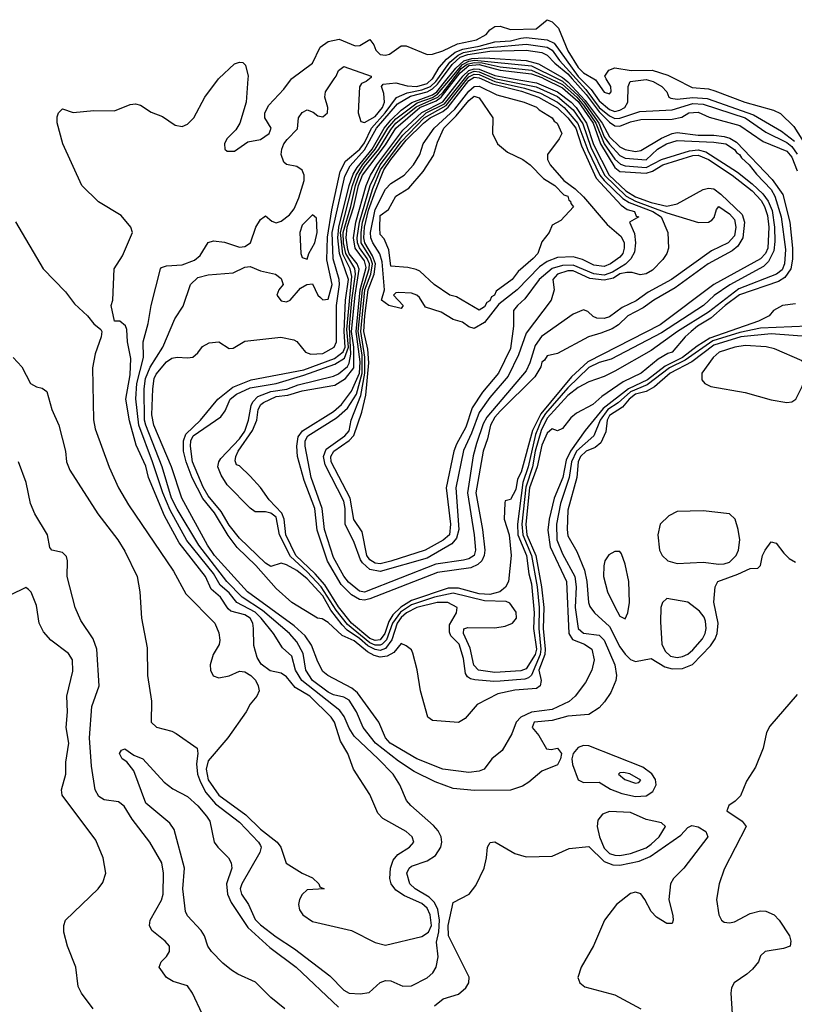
# Model space of a CAD drawing. Header units: inches. Extents: x 1384664 to 1536621, y 460766 to 646467.
# Tile 194 of 256: x 1441426 to 1444399, y 566447 to 570227. Entities that reach past the tile are written whole.
import ezdxf

# ---------------------------------------------------------------- set-up
doc = ezdxf.new("R2010")
doc.units = ezdxf.units.IN
doc.header["$MEASUREMENT"] = 0
doc.layers.add('B4546', color=7, linetype='Continuous')
doc.layers.add('B4547', color=7, linetype='Continuous')

msp = doc.modelspace()

# ---------------------------------------------------------------- linework, layer by layer
at = {"layer": 'B4546', "color": 5}
for points, elevation in [([(1441400.5, 568930), (1441434.6, 568894.6), (1441467.2, 568830), (1441490, 568817), (1441512.8, 568812.8), (1441530, 568799.1), (1441549.3, 568730), (1441576.3, 568670), (1441602, 568570), (1441605.3, 568530), (1441617.9, 568497.9), (1441725.3, 568330), (1441802.9, 568230), (1441830, 568186.2), (1441876.9, 568090), (1441887.7, 568030), (1441893.2, 567930), (1441915.7, 567815.7), (1441916, 567710), (1441931.5, 567611.5), (1441930.9, 567530), (1441950.6, 567510.6), (1442010, 567495.3), (1442026.7, 567486.7), (1442107.2, 567430), (1442110.1, 567410.1), (1442104.7, 567370), (1442108.9, 567331.1), (1442119.4, 567299.4), (1442140.5, 567260.5), (1442177, 567217), (1442270, 567146), (1442343, 567070), (1442350, 567056.8), (1442352.9, 567050), (1442348, 567030), (1442278.3, 566910), (1442271.9, 566890), (1442277.1, 566870), (1442303.6, 566830), (1442330, 566772.3), (1442350, 566751.7), (1442410, 566705.6), (1442480.5, 566660.5), (1442616.5, 566556.5), (1442670, 566501.1), (1442690, 566490.5), (1442732.8, 566487.2), (1442767, 566493), (1442809.6, 566530.4), (1442830, 566538), (1442850, 566537.1), (1442896.2, 566516.2), (1442930, 566517.7), (1442990, 566549.3), (1443011.4, 566568.6), (1443024.5, 566590), (1443032.2, 566630), (1443026, 566686), (1443034.7, 566725.3), (1443037.8, 566770), (1443030.8, 566810.8), (1443017.8, 566837.8), (1442998.2, 566858.2), (1442943.6, 566890), (1442923, 566910), (1442912, 566950), (1442920.6, 566970), (1442930, 566977.6), (1442990, 566997.3), (1443022, 567018), (1443042.3, 567050), (1443046, 567070), (1443043.6, 567090), (1443032.7, 567112.7), (1443014.2, 567134.2), (1442927.8, 567210), (1442911, 567230), (1442885.3, 567290), (1442859.1, 567330), (1442802.4, 567390), (1442710, 567476.2), (1442690, 567507.4), (1442671.5, 567551.5), (1442654.6, 567574.6), (1442508.9, 567690), (1442485.1, 567730), (1442470, 567784.1), (1442435, 567815), (1442399.9, 567870), (1442353.4, 567930), (1442330, 567952.8), (1442259.4, 567990), (1442230, 568027), (1442195.9, 568055.9), (1442170, 568100.8), (1442067.9, 568227.9), (1442003.6, 568343.6), (1441974.8, 568410), (1441935.9, 568530), (1441883.4, 568670), (1441872.1, 568772.1), (1441875.9, 568830), (1441900.9, 568930), (1441900.1, 568990), (1441919.5, 569060.5), (1441930, 569130.3), (1441966.2, 569270), (1441970, 569275.3), (1441990, 569281.5), (1442050, 569285.3), (1442096.5, 569303.5), (1442118.2, 569321.8), (1442148.8, 569371.2), (1442170, 569377.8), (1442212.3, 569372.3), (1442270, 569353.9), (1442290, 569356.6), (1442312, 569370), (1442331.9, 569430), (1442350, 569459.3), (1442363.9, 569470), (1442370, 569473.7), (1442393.8, 569453.8), (1442410, 569447.1), (1442430, 569453.1), (1442462, 569478), (1442479.5, 569500.5), (1442497.4, 569542.6), (1442517.5, 569610), (1442517.5, 569630), (1442509.9, 569649.9), (1442490, 569663.6), (1442450.6, 569670.6), (1442440.4, 569680.4), (1442429.8, 569710), (1442432.7, 569730), (1442440.2, 569750), (1442453, 569767), (1442492.6, 569807.4), (1442496.7, 569850), (1442510, 569870.8), (1442530, 569880.8), (1442552.2, 569872.2), (1442570, 569857.8), (1442590, 569853.5), (1442608, 569870), (1442608.1, 569890), (1442596.8, 569930), (1442599.8, 569950), (1442633.6, 570000)], 760), ([(1441410, 569450.4), (1441516.4, 569270), (1441601.8, 569181.8), (1441636.2, 569136.2), (1441686.4, 569090), (1441710, 569059.3), (1441737.7, 569037.7), (1441741.6, 569030), (1441738.6, 569010), (1441715.9, 568944.1), (1441705.8, 568890), (1441709.1, 568690.9), (1441716.2, 568656.2), (1441768.9, 568508.9), (1441805.6, 568430), (1441844, 568364), (1442015.9, 568110), (1442063.2, 568023.2), (1442174.7, 567910), (1442190, 567873.4), (1442194.4, 567845.6), (1442192, 567828), (1442168.5, 567790), (1442157.1, 567750), (1442158, 567730), (1442168.6, 567708.6), (1442190, 567700.7), (1442230, 567708.2), (1442270, 567726), (1442290, 567723.6), (1442313.8, 567710), (1442331.2, 567691.2), (1442341.5, 567670), (1442345.2, 567650), (1442336.5, 567630), (1442310, 567599.8), (1442295, 567570), (1442224.4, 567470), (1442150, 567381.5), (1442141.8, 567350), (1442150, 567309.3), (1442190, 567249.6), (1442294.5, 567174.5), (1442350, 567119.9), (1442414.2, 567070), (1442428.5, 567050), (1442449.3, 566989.3), (1442510, 566950.4), (1442550, 566932.4), (1442574, 566910), (1442578, 566898), (1442594.8, 566890), (1442530, 566886.6), (1442510, 566869.2), (1442499.7, 566850), (1442495.9, 566830), (1442499.6, 566810), (1442512.7, 566790), (1442550, 566764.8), (1442700.1, 566730), (1442790, 566684.3), (1442830, 566673.7), (1442970, 566707.3), (1442995.3, 566724.7), (1443006.6, 566750), (1443001.2, 566790), (1442990, 566816.4), (1442970, 566833.9), (1442903.3, 566863.3), (1442870, 566885.1), (1442851.8, 566910), (1442847, 566930), (1442849.9, 566970.1), (1442859.3, 567000.7), (1442877.2, 567022.8), (1442922, 567050), (1442939.3, 567070), (1442932, 567090), (1442909, 567110), (1442820.4, 567160.4), (1442801, 567181), (1442770, 567252.6), (1442707.4, 567350), (1442685.4, 567410), (1442656.8, 567456.8), (1442634.8, 567530), (1442621.3, 567550), (1442539.6, 567630), (1442483.6, 567663.6), (1442450, 567704), (1442430, 567717.9), (1442387.9, 567727.9), (1442352.8, 567752.8), (1442337.9, 567777.9), (1442324.2, 567824.2), (1442323.5, 567890), (1442320.8, 567910), (1442311.2, 567930), (1442290, 567941.7), (1442236.6, 567956.6), (1442225.6, 567965.6), (1442196.6, 568010), (1442160.9, 568040.9), (1442139.4, 568090), (1442038.5, 568218.5), (1441982.1, 568322.1), (1441920.9, 568470), (1441910, 568513.5), (1441873.5, 568593.5), (1441846.9, 568686.9), (1441833, 568770), (1441850, 568863.7), (1441853.2, 568926.8), (1441839.4, 568990), (1441837.6, 569037.6), (1441831.6, 569051.6), (1441810, 569069), (1441789.5, 569069.5), (1441777.2, 569130), (1441783.7, 569150), (1441788, 569270), (1441820.2, 569319.8), (1441859.2, 569410), (1441852.6, 569430), (1441815.3, 569475.3), (1441728.2, 569528.2), (1441665.1, 569590), (1441591, 569750), (1441569.6, 569830.4), (1441570, 569854), (1441575.3, 569870), (1441590, 569884.7), (1441630.8, 569870.8), (1441710, 569878.4), (1441790, 569877), (1441850, 569902), (1441870, 569904.4), (1441890, 569899.3), (1441930, 569872.2), (1441974.7, 569854.7), (1442022.2, 569822.2), (1442050, 569817), (1442070, 569825.3), (1442094.3, 569850), (1442136, 569930), (1442189.2, 570000)], 780), ([(1444449.6, 569050.4), (1444270, 569042.9), (1444190, 569026.5), (1444086.2, 568993.8), (1443980.4, 568919.6), (1443920, 568890), (1443834.4, 568825.6), (1443770, 568798.6), (1443723.7, 568756.3), (1443683.2, 568730), (1443654.2, 568690), (1443630, 568630), (1443563.3, 568570), (1443544.1, 568530), (1443535.5, 568470), (1443502.4, 568370), (1443487, 568290), (1443488, 568230), (1443510, 568176.7), (1443556.6, 568090), (1443561.6, 568050), (1443558.6, 567970), (1443569.6, 567889.6), (1443590, 567871.8), (1443650, 567864.4), (1443670, 567845.3), (1443710.5, 567750), (1443716.5, 567710), (1443714.4, 567690), (1443695.4, 567644.6), (1443671.2, 567608.8), (1443650, 567585.9), (1443610, 567559.5), (1443530, 567553.8), (1443470, 567536.2), (1443400.2, 567530), (1443392.9, 567510), (1443419.2, 567479.2), (1443448.3, 567428.3), (1443465.5, 567425.5), (1443490.7, 567430.7), (1443505, 567410), (1443501.7, 567390), (1443490, 567366.5), (1443430, 567342.4), (1443380.2, 567299.8), (1443355.5, 567284.5), (1443310, 567269.7), (1443172.3, 567267.7), (1443090, 567276.2), (1443020.6, 567300.6), (1442940.6, 567340.6), (1442880.2, 567380.2), (1442792.1, 567450), (1442744.8, 567510), (1442718.7, 567570), (1442690, 567614.9), (1442670, 567626.1), (1442630, 567635), (1442610, 567644.8), (1442549.8, 567690), (1442523.8, 567730), (1442513.9, 567793.9), (1442490, 567839.1), (1442461.1, 567870), (1442358.5, 567958.5), (1442279.3, 568010), (1442220.7, 568070), (1442113, 568210), (1442030, 568347.3), (1442008.3, 568390), (1441972.8, 568510), (1441909.6, 568670), (1441904.9, 568690), (1441903.3, 568810), (1441909, 568850), (1441927, 568893), (1441975.5, 568970), (1442021.6, 569078.4), (1442053.2, 569126.8), (1442082.1, 569210), (1442110, 569237), (1442150, 569247.8), (1442245, 569255), (1442290, 569277.5), (1442310, 569279.8), (1442350, 569263.2), (1442407.3, 569250), (1442430, 569234), (1442437, 569210), (1442420.2, 569190), (1442412.8, 569170), (1442430, 569147.7), (1442450, 569143.8), (1442464.2, 569150), (1442503.4, 569196.6), (1442528.4, 569210), (1442550, 569212.5), (1442570.6, 569170), (1442580.4, 569160.4), (1442590, 569152), (1442610, 569153.8), (1442624.8, 569210), (1442605.3, 569305.3), (1442607.9, 569392.1), (1442623.5, 569496.5), (1442656.1, 569643.9), (1442676, 569684), (1442731.3, 569730), (1442750, 569754.6), (1442776.1, 569810), (1442828.9, 569870), (1442872.1, 569927.9), (1442913.4, 569946.6), (1442970, 569957.3), (1443002.5, 569970), (1443023.2, 569990), (1443030.5, 570000)], 740), ([(1444404.1, 569135.9), (1444354, 569130), (1444318.8, 569110), (1444302.2, 569090), (1444261.9, 569070), (1444075.2, 569004.8), (1444026.3, 568973.7), (1443970.2, 568929.8), (1443903.5, 568896.5), (1443835.1, 568844.9), (1443762.3, 568810), (1443665.1, 568734.9), (1443596.5, 568650), (1443540.5, 568570), (1443523.7, 568536.3), (1443510.8, 568470), (1443477.8, 568390), (1443457.7, 568310), (1443453.3, 568266.7), (1443462.7, 568202.7), (1443525.4, 568070), (1443533.6, 567870), (1443548.1, 567848.1), (1443594, 567830), (1443622.4, 567810), (1443630.6, 567769.4), (1443622.2, 567730), (1443597.6, 567682.4), (1443557.8, 567630), (1443535, 567610), (1443470, 567578.3), (1443390, 567568.9), (1443350, 567550), (1443332.1, 567530), (1443314.5, 567485.5), (1443278.4, 567421.6), (1443238.4, 567390), (1443208.2, 567350), (1443190, 567342.6), (1443150, 567337.3), (1443049.7, 567350), (1442949.9, 567390), (1442847.7, 567450), (1442829.7, 567470), (1442804.1, 567530), (1442722.7, 567642.7), (1442701, 567661), (1442608.8, 567710), (1442590, 567725), (1442570, 567761.7), (1442546.3, 567826.3), (1442521.3, 567861.3), (1442479.7, 567899.7), (1442300.8, 568030), (1442173.7, 568170), (1442146.7, 568210), (1442047.7, 568390), (1442009.2, 568510), (1441941.2, 568670), (1441932.6, 568710), (1441936.8, 568810), (1441942.7, 568850), (1441950, 568866.8), (1441990, 568913.9), (1442010, 568927.1), (1442030, 568931.6), (1442070, 568928.3), (1442090, 568932), (1442110, 568947.8), (1442127.4, 568972.6), (1442153.4, 568986.6), (1442190, 568989.7), (1442230, 568965.1), (1442245.8, 568965.8), (1442290, 568992.6), (1442427.7, 569007.7), (1442478.1, 568998.1), (1442490, 568991.3), (1442522.4, 568950), (1442543.3, 568943.3), (1442590, 568946.1), (1442632.9, 568970), (1442642.5, 568990), (1442642.4, 569130), (1442653.9, 569210), (1442652.8, 569230), (1442628.7, 569308.7), (1442625.5, 569410), (1442673.7, 569626.3), (1442693.9, 569666.1), (1442750, 569727.1), (1442795.9, 569810), (1442876.5, 569903.5), (1442926, 569934), (1442990, 569949.6), (1443010, 569961), (1443030, 569979.8), (1443045.1, 570000)], 720), ([(1443515.8, 570000), (1443530, 569988.5), (1443596.5, 569916.5), (1443661.1, 569830), (1443690, 569777), (1443730, 569738.6), (1443750, 569728.6), (1443790, 569721.2), (1443810, 569725.2), (1443890, 569772), (1443929.9, 569790.1), (1443950, 569793.3), (1444030, 569783.4), (1444090, 569783.5), (1444130, 569778.1), (1444152.2, 569772.2), (1444177.1, 569757.1), (1444314, 569614), (1444355.6, 569555.6), (1444381.4, 569450), (1444392.5, 569350), (1444392, 569308), (1444385.5, 569270), (1444363.3, 569236.7), (1444338.3, 569221.7), (1444189.1, 569170.9), (1444133.6, 569130), (1444079.2, 569080.8), (1444027.6, 569050), (1444003.3, 569030), (1443980.7, 569010), (1443930.1, 568950), (1443914.2, 568945.8), (1443876.4, 568923.6), (1443810.8, 568870), (1443742.8, 568837.2), (1443659.9, 568780.1), (1443625.7, 568750), (1443563.6, 568716.4), (1443541.7, 568698.3), (1443510, 568657.7), (1443490, 568648.9), (1443470, 568656.5), (1443450, 568639.4), (1443430, 568593.4), (1443412.5, 568510), (1443383.2, 568430), (1443368.1, 568290), (1443372.6, 568250), (1443406.5, 568170), (1443428.9, 568050), (1443437.2, 567970), (1443435.3, 567890), (1443442.6, 567810), (1443441.2, 567790), (1443418.9, 567730), (1443427.7, 567690), (1443423.6, 567670), (1443410, 567658.9), (1443326.3, 567653.7), (1443260.8, 567639.2), (1443181.7, 567598.3), (1443136.3, 567543.7), (1443110, 567529.6), (1443010, 567536.1), (1442992.8, 567550), (1442964.3, 567650), (1442951.4, 567731.4), (1442934.7, 567794.7), (1442930, 567807.4), (1442910, 567822.8), (1442890, 567832.2), (1442862, 567798), (1442837, 567783), (1442810, 567779.2), (1442786, 567786), (1442760.5, 567800.5), (1442710, 567842), (1442663.5, 567863.5), (1442610, 567913), (1442587.1, 567927.1), (1442568.5, 567930), (1442470, 567989.3), (1442410, 568043.9), (1442332, 568132), (1442261.3, 568201.3), (1442226.8, 568246.8), (1442173.5, 568333.5), (1442128.8, 568388.8), (1442088.6, 568468.6), (1442065.1, 568530), (1442055.3, 568570), (1442054.7, 568610), (1442064.3, 568635.7), (1442120.1, 568690), (1442187, 568770), (1442244, 568816), (1442315, 568845), (1442516.6, 568883.4), (1442633.9, 568926.1), (1442667.6, 568952.4), (1442674.9, 568970), (1442671.9, 569030), (1442677.1, 569150), (1442688.6, 569230), (1442653.8, 569330), (1442647.2, 569390), (1442651, 569430), (1442690.9, 569590), (1442706.5, 569633.5), (1442721, 569659), (1442778.7, 569730), (1442825, 569810), (1442850, 569841.7), (1442890, 569879.2), (1442931.5, 569908.5), (1443010, 569938.4), (1443027.4, 569950), (1443067.2, 570000)], 680), ([(1443491.9, 570000), (1443510, 569991.2), (1443570, 569936.1), (1443591, 569911), (1443648.8, 569830), (1443670, 569777.3), (1443690, 569748.9), (1443730, 569705.7), (1443750, 569694.8), (1443830, 569689.3), (1443874, 569730), (1443909, 569750), (1443950, 569763.7), (1444090, 569756.9), (1444135.9, 569750), (1444170, 569728.4), (1444176.7, 569716.7), (1444188.4, 569710), (1444196.6, 569696.6), (1444226.5, 569670), (1444253.9, 569633.9), (1444310, 569574.7), (1444324.7, 569550), (1444348.6, 569470), (1444365.3, 569345.3), (1444362.2, 569290), (1444352.9, 569267.1), (1444331.4, 569250), (1444185.8, 569194.2), (1444070, 569103.8), (1443950.5, 569030), (1443850, 568957.4), (1443710, 568877.1), (1443670, 568856.9), (1443610, 568836.5), (1443570, 568814.4), (1443530, 568784.8), (1443450, 568697.7), (1443427, 568650), (1443404.2, 568570), (1443394.6, 568510), (1443368.1, 568431.9), (1443353.6, 568290), (1443356.9, 568250), (1443390.6, 568170), (1443412.4, 568050), (1443420.4, 567970), (1443418.2, 567890), (1443426.1, 567810), (1443424, 567790), (1443390, 567711.3), (1443379.5, 567700.5), (1443364.7, 567695.3), (1443270, 567687.5), (1443245.8, 567685.8), (1443173, 567693), (1443156.2, 567696.2), (1443144.4, 567704.4), (1443137.2, 567717.2), (1443130, 567774.4), (1443113.4, 567830), (1443081.1, 567861.1), (1443075.5, 567875.5), (1443075.9, 567904.1), (1443102.4, 567950), (1443104.8, 567970), (1443069.9, 567989.9), (1443028.5, 567990), (1442950.6, 567970.6), (1442911, 567950), (1442890, 567932.5), (1442874.8, 567910), (1442853.9, 567846.1), (1442830, 567813), (1442810, 567805.6), (1442790, 567809.5), (1442762.8, 567822.8), (1442730, 567851.7), (1442683.4, 567883.4), (1442664, 567904), (1442620.2, 567960.2), (1442590, 568015.2), (1442530, 568080.8), (1442490, 568112.2), (1442450, 568134.2), (1442430, 568140.4), (1442390, 568128.1), (1442370, 568140.9), (1442270, 568236.8), (1442230, 568286.5), (1442199.5, 568339.5), (1442150, 568398.6), (1442130, 568432.4), (1442089.6, 568530), (1442081, 568590), (1442082.7, 568610), (1442091.9, 568630), (1442197.6, 568702.4), (1442214.6, 568725.4), (1442233.7, 568770), (1442257.9, 568790), (1442310, 568813.3), (1442410, 568830.8), (1442517.2, 568862.8), (1442635.8, 568904.2), (1442673, 568927), (1442688, 568970), (1442682.2, 569037.8), (1442701.1, 569241.1), (1442694.6, 569270), (1442666.2, 569326.2), (1442657.9, 569410), (1442702.8, 569590), (1442717.3, 569630), (1442742.3, 569670), (1442791, 569730), (1442838.8, 569810), (1442870, 569846.2), (1442952.2, 569907.8), (1443010, 569928.4), (1443030, 569940.6), (1443079.8, 570000)], 660), ([(1443463, 570000), (1443510, 569978.6), (1443564.6, 569930), (1443590, 569899.1), (1443637.8, 569830), (1443669.9, 569749.9), (1443710, 569691.6), (1443731.7, 569671.7), (1443750, 569665.9), (1443830, 569659.2), (1443890, 569689.7), (1443996.7, 569723.3), (1444030, 569727.8), (1444059.9, 569719.9), (1444181.3, 569641.3), (1444237.3, 569597.3), (1444278.2, 569558.2), (1444299.1, 569530), (1444313.9, 569493.9), (1444323.2, 569430), (1444324.6, 569375.4), (1444320.4, 569339.6), (1444300.7, 569299.3), (1444280.4, 569279.6), (1444151.1, 569208.9), (1444091.6, 569168.4), (1444050.5, 569130), (1443890, 569025.4), (1443695.7, 568924.3), (1443650, 568910.6), (1443610, 568891.2), (1443530, 568813.8), (1443444.4, 568715.6), (1443428.6, 568691.4), (1443405.9, 568634.1), (1443378.1, 568510), (1443356.9, 568450), (1443336.2, 568290), (1443337.9, 568250), (1443370.9, 568170), (1443379.7, 568099.7), (1443390, 568061.1), (1443400.5, 567950), (1443397.6, 567890), (1443409.6, 567810), (1443404.4, 567790), (1443370, 567734.7), (1443350, 567726.7), (1443250, 567721.4), (1443187.1, 567730), (1443169.2, 567749.2), (1443154.9, 567814.9), (1443129.7, 567870), (1443130.9, 567889.1), (1443146.5, 567893.5), (1443250, 567892.6), (1443290, 567899), (1443317.8, 567910), (1443333.5, 567930), (1443332, 567952), (1443306.7, 567986.7), (1443293.1, 567993.1), (1443210, 567996.5), (1443090, 568026.1), (1443018.1, 568010), (1442930, 567980.9), (1442887.4, 567952.6), (1442856.6, 567910), (1442833.5, 567846.5), (1442817, 567830), (1442810, 567825.9), (1442790, 567825.9), (1442770, 567834.9), (1442684.7, 567904.7), (1442640.7, 567960.7), (1442583.2, 568050), (1442530, 568107.2), (1442465.6, 568165.6), (1442423.1, 568250), (1442410, 568316.8), (1442390, 568332.4), (1442370, 568337.4), (1442330, 568337.3), (1442310, 568351.9), (1442221.9, 568441.9), (1442198.7, 568478.7), (1442186.9, 568510), (1442190, 568530), (1442197.7, 568542.3), (1442270, 568618.5), (1442290, 568647), (1442303.7, 568690), (1442314.3, 568745.7), (1442320.6, 568759.4), (1442339.9, 568780.1), (1442390, 568799.1), (1442451.1, 568808.9), (1442494.6, 568825.4), (1442630, 568858.7), (1442650, 568867.7), (1442684, 568896), (1442691.1, 568908.9), (1442697.2, 568942.8), (1442692.5, 569047.5), (1442700.6, 569150), (1442715.3, 569250), (1442711.9, 569271.9), (1442677.2, 569330), (1442669.2, 569370), (1442667.8, 569410), (1442697.5, 569510), (1442714.6, 569590), (1442729.2, 569630), (1442750, 569663), (1442804.1, 569730), (1442850, 569805.5), (1442870, 569830.1), (1442947.5, 569892.5), (1443030.4, 569929.6), (1443050.9, 569949.1), (1443090.6, 570000)], 640), ([(1442302.3, 570000), (1442295.5, 569910), (1442270.9, 569829.1), (1442255.9, 569804.1), (1442221.7, 569770), (1442212.2, 569750), (1442213.4, 569730), (1442222, 569722), (1442250, 569722), (1442301.5, 569758.5), (1442350, 569766.7), (1442383.4, 569790), (1442390.7, 569810), (1442367, 569850), (1442367.5, 569870), (1442381.7, 569898.3), (1442439.9, 569960.1), (1442469.3, 570000)], 780), ([(1443439.4, 570000), (1443510, 569965.8), (1443570, 569912.5), (1443626.7, 569830), (1443655.1, 569750), (1443710, 569659.3), (1443730, 569643.9), (1443830, 569637.3), (1443854.3, 569645.7), (1443894.1, 569670), (1444010, 569705.6), (1444030, 569706.6), (1444069.5, 569690), (1444160.8, 569630), (1444236.9, 569570), (1444272.6, 569532.6), (1444285.1, 569510), (1444295.7, 569475.7), (1444301, 569430), (1444297, 569350), (1444288.5, 569330), (1444270, 569308.4), (1444089.9, 569210.1), (1443884, 569056), (1443606.8, 568913.2), (1443543.9, 568856.1), (1443425.8, 568714.2), (1443394.8, 568650), (1443351.4, 568490), (1443336.9, 568463.1), (1443330, 568423.9), (1443310, 568384.8), (1443290, 568379.6), (1443287.9, 568372.1), (1443285.2, 568310), (1443305.2, 568250), (1443312.2, 568170), (1443302.6, 568070), (1443291.3, 568048.7), (1443269.3, 568030.7), (1443230, 568020.1), (1443190, 568023.2), (1443110, 568044.4), (1443070, 568044.6), (1442930, 567997.5), (1442888.4, 567971.6), (1442858.2, 567941.8), (1442843.2, 567916.8), (1442827, 567870), (1442810, 567846.7), (1442790, 567843.2), (1442770, 567851.3), (1442699.7, 567910), (1442650, 567973.6), (1442596.9, 568056.9), (1442559.5, 568099.5), (1442486.2, 568170), (1442447.4, 568250), (1442441.6, 568310), (1442432.5, 568332.5), (1442384, 568384), (1442350, 568430.5), (1442310, 568474.5), (1442270, 568513.7), (1442258.5, 568518.5), (1442253.1, 568533.1), (1442256.2, 568550), (1442264, 568570), (1442319.4, 568650), (1442336.1, 568690), (1442341.4, 568730), (1442352, 568750), (1442362.1, 568757.9), (1442410, 568780.1), (1442454.6, 568785.4), (1442510, 568801.9), (1442635.8, 568824.2), (1442676.9, 568850), (1442708.9, 568890), (1442708.9, 568970), (1442700.1, 569030), (1442713.1, 569170), (1442729.2, 569269.2), (1442721.2, 569290), (1442690, 569328.7), (1442684.9, 569344.9), (1442679.2, 569390), (1442682.7, 569430), (1442709.1, 569510), (1442726.5, 569590), (1442742.1, 569630), (1442830, 569747), (1442869.2, 569810), (1442962, 569890), (1443024, 569916), (1443044.2, 569930), (1443099.2, 570000)], 620), ([(1443320.3, 570000), (1443410, 569984.4), (1443490, 569949.8), (1443543.2, 569910), (1443561.4, 569890), (1443601.6, 569830), (1443628.3, 569748.3), (1443688.2, 569630), (1443752, 569570), (1443790, 569546.4), (1443850, 569525.8), (1443910, 569511.6), (1443950, 569519.7), (1444050, 569574.7), (1444070, 569580.4), (1444090, 569577.5), (1444117.5, 569557.5), (1444198.9, 569478.9), (1444208, 569450), (1444202.2, 569390), (1444182, 569358), (1444160.9, 569339.1), (1444069.1, 569290), (1443942.5, 569197.5), (1443859.4, 569150), (1443819.6, 569120.4), (1443760.7, 569090), (1443724.2, 569055.8), (1443699.6, 569040.4), (1443657, 569023), (1443608.7, 569010), (1443490, 568945.1), (1443450, 568937), (1443440.4, 568919.6), (1443430, 568912), (1443425.7, 568894.3), (1443403.6, 568856.4), (1443270, 568724.2), (1443250, 568701.3), (1443233.3, 568670), (1443221.6, 568618.4), (1443204.5, 568570), (1443176.9, 568410), (1443202.3, 568270), (1443210.8, 568190), (1443209.2, 568170), (1443200.4, 568150), (1443184.8, 568135.2), (1443157.8, 568122.2), (1443030, 568105), (1442770, 568003.8), (1442750, 567999.2), (1442730, 568001.3), (1442699.6, 568019.6), (1442659.3, 568059.3), (1442607.9, 568147.9), (1442567.6, 568267.6), (1442558.9, 568350), (1442517.6, 568457.6), (1442492.4, 568550), (1442489.4, 568589.4), (1442494.3, 568625.7), (1442511.3, 568648.7), (1442630, 568723.1), (1442660.9, 568750), (1442699.6, 568800.4), (1442730.1, 568869.9), (1442733.3, 568913.3), (1442716.9, 569030), (1442733, 569190), (1442756.1, 569276.1), (1442750, 569301.8), (1442713.3, 569350), (1442707.5, 569390), (1442716.8, 569450), (1442755.8, 569590), (1442772.5, 569630), (1442796.9, 569670), (1442897.2, 569802.8), (1442970, 569871.1), (1443050, 569911), (1443119.4, 570000)], 580), ([(1443255, 570000), (1443408.6, 569968.6), (1443490, 569931.7), (1443550, 569881), (1443587.6, 569827.6), (1443617.6, 569737.6), (1443670.1, 569630), (1443754.1, 569550), (1443790, 569530.7), (1443910, 569485.6), (1444031.7, 569448.3), (1444069.8, 569450.2), (1444082.5, 569457.5), (1444092, 569468), (1444101.2, 569498.8), (1444110, 569510.1), (1444150, 569482.3), (1444170, 569460.5), (1444174.6, 569430), (1444170, 569397.7), (1444144.8, 569370), (1444080.8, 569339.2), (1443927.6, 569230), (1443838.9, 569181.1), (1443791.7, 569148.3), (1443738.4, 569121.6), (1443690, 569086.6), (1443670, 569080.5), (1443641.2, 569081.2), (1443627.3, 569087.3), (1443607.2, 569107.2), (1443590, 569113.3), (1443550, 569096.5), (1443429.4, 569010.6), (1443404, 568976), (1443384.7, 568910), (1443370, 568878.9), (1443218.5, 568701.5), (1443205.1, 568674.9), (1443180, 568600), (1443167.2, 568552.8), (1443145, 568410), (1443170.8, 568250), (1443175.9, 568190), (1443170, 568170), (1443150, 568157.2), (1443130, 568151.6), (1443023.8, 568136.2), (1442750, 568029.3), (1442730, 568032.7), (1442687.5, 568067.5), (1442670, 568090.6), (1442630, 568162.5), (1442595.5, 568270), (1442587.4, 568350), (1442545.3, 568470), (1442521.1, 568590), (1442521.5, 568610), (1442531.7, 568630), (1442641.9, 568698.1), (1442684.1, 568735.9), (1442719.2, 568790), (1442740.5, 568870), (1442740.4, 568940.4), (1442725.1, 569030), (1442741.7, 569190), (1442768, 569270), (1442768.3, 569290), (1442760.3, 569310), (1442730.7, 569350.7), (1442722.8, 569370), (1442721.8, 569390), (1442730.6, 569450), (1442771.1, 569590), (1442810, 569670), (1442896.3, 569783.7), (1442986.3, 569870), (1443055.9, 569904.1), (1443133.8, 570000)], 560), ([(1443227.1, 570000), (1443250, 569990), (1443364, 569964), (1443424.8, 569944.8), (1443490, 569910), (1443515.6, 569890), (1443568.7, 569828.7), (1443606.4, 569726.4), (1443652.7, 569630), (1443669.1, 569609.1), (1443741.1, 569541.1), (1443764.9, 569524.9), (1443856.6, 569490), (1443888.3, 569470), (1443913.3, 569410), (1443916.7, 569350), (1443910, 569330), (1443894.2, 569305.8), (1443854.5, 569265.5), (1443830, 569251.9), (1443807.2, 569247.2), (1443776.7, 569256.7), (1443757, 569257), (1443730, 569251.5), (1443705.3, 569234.7), (1443670, 569227.2), (1443613.8, 569233.8), (1443550, 569263.2), (1443530, 569262.6), (1443489.7, 569250), (1443472.7, 569230), (1443478, 569190), (1443466.5, 569150), (1443370, 569023.9), (1443340.2, 568939.8), (1443301.2, 568858.8), (1443230, 568776.7), (1443190, 568719.5), (1443160.6, 568639.4), (1443130, 568573.1), (1443100.1, 568430), (1443111.2, 568270), (1443103, 568237), (1443084.6, 568215.4), (1442990, 568160.1), (1442810, 568109.2), (1442770, 568116.8), (1442741.4, 568141.4), (1442734, 568154), (1442710, 568219.5), (1442675, 568290), (1442674.7, 568350), (1442670, 568379), (1442598.1, 568518.1), (1442591.9, 568550), (1442602.3, 568577.7), (1442674.4, 568630), (1442691.2, 568648.8), (1442698.4, 568690), (1442736, 568784), (1442751.2, 568870), (1442751.3, 568931.3), (1442734.8, 569030), (1442750.6, 569190), (1442773.8, 569250), (1442779.8, 569290), (1442772.6, 569312.6), (1442736.9, 569370), (1442736.1, 569410), (1442742.4, 569450), (1442781.4, 569578.6), (1442810.9, 569650), (1442890, 569758.5), (1442979.1, 569850), (1443062.5, 569897.5), (1443143.7, 570000)], 540), ([(1443199, 570000), (1443240.8, 569980.8), (1443352.3, 569952.3), (1443417.3, 569930), (1443490, 569888.8), (1443530.3, 569850.3), (1443560.2, 569810), (1443582.5, 569742.5), (1443638.4, 569618.4), (1443735.1, 569515.1), (1443758.1, 569498.1), (1443786, 569490), (1443792.1, 569472.1), (1443802.8, 569470), (1443766, 569450), (1443785.6, 569405.6), (1443789.2, 569370), (1443785.5, 569334.5), (1443771.6, 569308.4), (1443751.2, 569288.8), (1443702, 569258), (1443670, 569246.1), (1443630, 569250.9), (1443550, 569284), (1443510, 569282.7), (1443470, 569271.6), (1443420.5, 569230), (1443364.4, 569155.6), (1443336.5, 569130), (1443320.9, 569110), (1443321.6, 569050), (1443310, 568964.3), (1443264.4, 568870), (1443202.4, 568797.6), (1443163.2, 568736.8), (1443137.9, 568662.1), (1443102.2, 568597.8), (1443092.2, 568570), (1443062.5, 568430), (1443079.2, 568290), (1443076.1, 568250), (1443051.7, 568228.3), (1442982.1, 568190), (1442850, 568147.8), (1442810, 568138.7), (1442790, 568140.8), (1442770, 568152.8), (1442758.8, 568170), (1442741, 568261), (1442708.5, 568308.5), (1442694.9, 568390), (1442621.7, 568530), (1442620.5, 568550), (1442632.4, 568570), (1442690, 568611.7), (1442709.1, 568630.9), (1442739.2, 568720.8), (1442754.7, 568785.3), (1442765.7, 568910), (1442761.8, 568961.8), (1442746.9, 569030), (1442750.6, 569090.6), (1442763.8, 569190), (1442786.2, 569250), (1442791.2, 569290), (1442780.7, 569320.7), (1442750.2, 569370), (1442746.8, 569390), (1442750, 569430), (1442764.8, 569495.2), (1442791.9, 569570), (1442823.9, 569650), (1442850, 569689.7), (1442910, 569764), (1442975.3, 569830), (1443002, 569850), (1443050, 569874.3), (1443070, 569890.9), (1443150, 569993.3), (1443160.4, 570000)], 520), ([(1442768.5, 570000), (1442756, 569990), (1442737.6, 569982.4), (1442730.8, 569969.2), (1442724.7, 569870), (1442735.9, 569835.9), (1442750, 569832.1), (1442790, 569855.7), (1442818.4, 569890), (1442826.5, 569910), (1442823.3, 569943.3), (1442815.1, 569970), (1442821.2, 569978.8), (1442870, 569984.7), (1442913.6, 569973.6), (1442950, 569971), (1442990, 569982.1), (1443009.5, 570000)], 760), ([(1443546.9, 570000), (1443600.2, 569940.2), (1443650, 569873.4), (1443690, 569833.5), (1443710, 569819.9), (1443730, 569818.2), (1443770, 569834.8), (1443810, 569843.4), (1443930, 569844.7), (1443967.4, 569852.6), (1443994, 569870), (1444030, 569871.5), (1444072.5, 569852.5), (1444190, 569821.4), (1444279.7, 569759.7), (1444370, 569722.4), (1444390, 569699.5), (1444410, 569647.2)], 720), ([(1443561.9, 570000), (1443599.3, 569959.3), (1443650, 569890.4), (1443690, 569857.3), (1443710, 569848), (1443730, 569848.9), (1443806.1, 569873.9), (1443930, 569880.9), (1444010, 569905.5), (1444050, 569902.8), (1444210.9, 569850), (1444290, 569795.2), (1444370, 569755.3), (1444390, 569740.4), (1444410.8, 569710.8)], 740), ([(1443578.3, 570000), (1443619, 569959), (1443650, 569915.3), (1443690, 569882.3), (1443710, 569875), (1443730, 569879), (1443748.6, 569890), (1443760.1, 569910), (1443761, 569970), (1443769.4, 569990), (1443830, 569997), (1443858.1, 569990), (1443890.1, 569970), (1443910.1, 569950), (1443917.2, 569930), (1443925.4, 569925.4), (1443950, 569921.4), (1444010, 569928.1), (1444064.8, 569924.8), (1444242, 569862), (1444350, 569798.8), (1444400.3, 569760.3)], 760), ([(1443630.3, 570000), (1443636.5, 569996.5), (1443670, 569948.6), (1443690, 569942.9), (1443696, 569950), (1443695.6, 569970), (1443677.4, 570000)], 780), ([(1443941.4, 570000), (1444006.6, 569966.6), (1444070, 569960.9), (1444094.2, 569954.2), (1444208.8, 569910), (1444319.5, 569879.5), (1444346.5, 569866.5), (1444396.9, 569816.9), (1444443.6, 569743.6)], 780), ([(1444530, 569004.8), (1444310, 569021.5), (1444194.2, 569010), (1444090, 568977.7), (1444005.9, 568914.1), (1443922.4, 568870), (1443862.5, 568817.5), (1443830, 568799.7), (1443790, 568789.6), (1443764.8, 568770), (1443739.9, 568740.1), (1443690, 568707.9), (1443680.3, 568690), (1443675.3, 568644.7), (1443656.9, 568603.1), (1443634.9, 568585.1), (1443600.4, 568570), (1443578.9, 568550), (1443569.6, 568530), (1443564, 568470), (1443530, 568343.6), (1443527.3, 568270), (1443530, 568245.7), (1443565.1, 568185.1), (1443594.3, 568114.3), (1443603.3, 568070), (1443609.1, 567990), (1443614.5, 567974.5), (1443632.9, 567950), (1443690, 567897), (1443730, 567819.3), (1443750, 567791.7), (1443770, 567770.3), (1443790, 567763.7), (1443850, 567775.2), (1443902.7, 567742.7), (1443930, 567734.5), (1443970, 567736.4), (1444008.5, 567751.5), (1444077.2, 567822.8), (1444095.4, 567850), (1444103.4, 567870), (1444106.4, 567910), (1444089.7, 567990.3), (1444096, 568050), (1444106, 568070), (1444182.1, 568097.9), (1444230, 568120.7), (1444258.6, 568121.4), (1444270, 568132), (1444277, 568170), (1444287, 568190), (1444310, 568222), (1444330, 568217.4), (1444358.6, 568178.6), (1444379, 568159), (1444404.2, 568144.2)], 760), ([(1442127, 566410), (1442089.6, 566490), (1442070, 566518.4), (1442015.2, 566535.2), (1441990, 566549.5), (1441961.2, 566590), (1441969.4, 566610), (1441989.8, 566630.2), (1442001.3, 566650), (1442001.3, 566670), (1441984.2, 566690), (1441933.5, 566730), (1441924.5, 566750), (1441926.2, 566770), (1441970, 566847.2), (1441976.7, 566870), (1441977.8, 566950), (1441971.4, 566990), (1441925, 567070), (1441857.9, 567157.9), (1441827.3, 567207.3), (1441804.8, 567224.8), (1441750, 567232.2), (1441730, 567245.5), (1441716.3, 567270), (1441701.6, 567361.6), (1441693.9, 567470), (1441702.7, 567590), (1441730.7, 567670), (1441722, 567810), (1441707.9, 567850), (1441660.7, 567920.7), (1441639.5, 567970), (1441607.7, 568090), (1441609.8, 568149.8), (1441605.9, 568165.9), (1441590, 568181), (1441549.4, 568190), (1441541.4, 568201.4), (1441533.2, 568250), (1441484.7, 568330), (1441468, 568370), (1441450.7, 568450), (1441421.6, 568530)], 760), ([(1441708.6, 566430), (1441663.5, 566490), (1441650, 566516), (1441641.5, 566590), (1441609.9, 566669.9), (1441596, 566724), (1441595.9, 566750), (1441601.5, 566770), (1441727.8, 566890), (1441745.6, 566914.4), (1441756.9, 566950), (1441746.6, 567010), (1441717.9, 567077.9), (1441588.9, 567250), (1441586.5, 567270), (1441602.5, 567330), (1441603.4, 567376.6), (1441614, 567450), (1441604.7, 567510), (1441609.8, 567570), (1441607, 567630), (1441630, 567726), (1441628.8, 567770), (1441613.7, 567793.7), (1441545.5, 567845.5), (1441516.9, 567876.9), (1441500.3, 567910), (1441490, 567978), (1441470, 568029.5), (1441459.4, 568039.4), (1441450, 568046.6), (1441390, 568018.1)], 780), ([(1444410, 567636.8), (1444304.7, 567515.3), (1444292, 567490), (1444279.5, 567430), (1444250, 567356.9), (1444216.3, 567303.7), (1444192.5, 567247.5), (1444172.8, 567227.2), (1444147.3, 567210), (1444140.7, 567190), (1444199.6, 567150), (1444214.2, 567130), (1444130, 566965.6), (1444111.1, 566910), (1444100.7, 566850), (1444109.1, 566790), (1444120.3, 566770), (1444130, 566762.8), (1444150, 566759.3), (1444170, 566764.2), (1444230, 566795.3), (1444270, 566805.4), (1444290, 566804.9), (1444321.3, 566790), (1444341.3, 566770), (1444381.1, 566710), (1444386.4, 566690), (1444382.8, 566670), (1444358.2, 566661.8), (1444287.3, 566650), (1444270, 566632.7), (1444261.3, 566610), (1444238.4, 566581.6), (1444217.6, 566562.4), (1444168.9, 566530), (1444158.5, 566510), (1444156.1, 566490), (1444164.9, 566350)], 760), ([(1442443.4, 566430), (1442390, 566473.5), (1442331.6, 566531.6), (1442262.8, 566562.8), (1442238.4, 566578.4), (1442205.1, 566605.1), (1442162.6, 566650), (1442148.7, 566670), (1442134.8, 566710), (1442122.4, 566730), (1442070, 566786.6), (1442062.9, 566802.9), (1442052, 566890), (1442058, 566970), (1442018.8, 567118.8), (1442002.8, 567142.8), (1441910, 567219.8), (1441863.9, 567343.9), (1441837.5, 567377.5), (1441819.3, 567390), (1441809, 567410), (1441817.2, 567422.8), (1441830, 567427.3), (1441864.2, 567404.2), (1441899.1, 567390), (1441980.5, 567300.5), (1442013.9, 567273.9), (1442070, 567244.9), (1442110, 567208.9), (1442143.6, 567170), (1442155.2, 567150), (1442172.4, 567070), (1442186, 567050), (1442227, 567010), (1442237.6, 566990), (1442240.6, 566970), (1442219.4, 566910), (1442223.8, 566870), (1442238.2, 566838.2), (1442301.7, 566741.7), (1442385.7, 566665.7), (1442487.3, 566590), (1442650, 566436.2)], 740), ([(1443018.3, 566441.7), (1443051.5, 566468.5), (1443110, 566486.6), (1443138.5, 566510), (1443150.2, 566530), (1443151.1, 566551.1), (1443072.3, 566710), (1443070.6, 566750), (1443090, 566838), (1443151, 566870), (1443177.4, 566902.6), (1443208.9, 566970), (1443218.2, 567010), (1443221.3, 567050), (1443231.4, 567068.6), (1443250, 567071.5), (1443326.2, 567026.2), (1443370, 567012.8), (1443470, 567016.3), (1443534.7, 567045.3), (1443610, 567052.4), (1443670, 566995.6), (1443703.1, 566983.1), (1443730, 566981.3), (1443803.2, 566996.8), (1443845.7, 567014.3), (1443964.1, 567095.9), (1443990, 567125.3), (1444006.2, 567133.8), (1444030, 567128.8), (1444059.3, 567110), (1444067.3, 567090), (1443975.2, 566970), (1443935.9, 566930), (1443924.6, 566910), (1443917.1, 566850), (1443933.1, 566786.9), (1443934.7, 566770), (1443930, 566758), (1443910, 566757.6), (1443870, 566781.6), (1443850, 566803.2), (1443826.1, 566850), (1443810, 566871.2), (1443790, 566878), (1443770, 566872.8), (1443716.3, 566830), (1443671.2, 566770), (1443628.4, 566671.6), (1443581.5, 566590), (1443568.5, 566550), (1443575.5, 566530), (1443594.6, 566514.6), (1443710, 566483.6), (1443810.1, 566430.1)], 740)]:
    msp.add_lwpolyline(points, dxfattribs=dict(at, elevation=elevation))
for points, elevation in [([(1443670, 569280), (1443630, 569284.7), (1443585.8, 569305.8), (1443550, 569316.3), (1443490, 569314.2), (1443450, 569299.1), (1443421.6, 569278.4), (1443334.9, 569190), (1443265.1, 569134.9), (1443210, 569065.1), (1443170, 569042), (1443150, 569047.8), (1443125.6, 569065.6), (1443090, 569075.8), (1443044.1, 569104.1), (1442983.3, 569123.3), (1442960, 569160), (1442950, 569169.4), (1442930, 569177), (1442879.7, 569180.3), (1442870, 569178.7), (1442861.3, 569170), (1442898.5, 569130), (1442890, 569118), (1442843.5, 569130), (1442815.3, 569150), (1442826.8, 569190), (1442817.1, 569297.1), (1442808.1, 569328.1), (1442781.9, 569370), (1442774.1, 569390), (1442772.7, 569410), (1442790, 569497.8), (1442830, 569576.6), (1442850, 569598.4), (1442901.5, 569630), (1442937.4, 569670), (1442961.5, 569710), (1442974.6, 569750), (1443016.7, 569810), (1443096.2, 569883.8), (1443150, 569952.9), (1443170, 569970.9), (1443190, 569971.2), (1443258, 569938), (1443362.7, 569910), (1443410, 569891.2), (1443420.3, 569880.3), (1443469.6, 569850), (1443477.2, 569837.2), (1443488.9, 569830), (1443506.3, 569790), (1443496.5, 569770), (1443452.4, 569710), (1443452.3, 569690), (1443462.6, 569670), (1443514.2, 569610), (1443557.8, 569577.8), (1443590, 569546.8), (1443680.3, 569440.3), (1443734.2, 569394.2), (1443746.6, 569370), (1443746.4, 569350), (1443740.7, 569330), (1443730, 569315.6), (1443693.2, 569290)], 480), ([(1443190, 569111.5), (1443102.6, 569162.6), (1443076.9, 569170), (1443016.4, 569210), (1442961.4, 569261.4), (1442948.1, 569268.1), (1442916.2, 569276.2), (1442850, 569281.4), (1442843.4, 569343.4), (1442825.1, 569385.1), (1442810, 569402), (1442807.7, 569427.7), (1442810, 569474.9), (1442841.7, 569498.3), (1442869.9, 569550), (1442919.2, 569580.8), (1442975.2, 569644.8), (1443014.9, 569705.1), (1443030, 569756.9), (1443053.7, 569810), (1443101.6, 569858.4), (1443150, 569917.2), (1443170, 569933.3), (1443190, 569927.2), (1443242.4, 569850), (1443240.3, 569790), (1443260.4, 569750), (1443298.7, 569718.7), (1443357.2, 569690), (1443385.8, 569670), (1443436.9, 569616.9), (1443480.4, 569590), (1443514.3, 569554.3), (1443530.1, 569550), (1443533.9, 569533.9), (1443540.4, 569530), (1443541.3, 569521.3), (1443551.1, 569508.9), (1443503.6, 569456.4), (1443470, 569438), (1443458, 569410), (1443430, 569374), (1443414.6, 569330), (1443397.4, 569310), (1443339.9, 569260.1), (1443316.9, 569230), (1443255.2, 569184.8), (1443248.9, 569170), (1443237, 569163), (1443230, 569148.2), (1443218.4, 569141.6), (1443210, 569125)], 460), ([(1442550, 569477.3), (1442510, 569438.2), (1442501.5, 569410), (1442505.4, 569330), (1442510, 569314.4), (1442530, 569307.7), (1442536.2, 569330), (1442558.3, 569370), (1442567.5, 569410), (1442564.7, 569464.7)], 760), ([(1444210, 568976.8), (1444170.3, 568970), (1444110.3, 568950), (1444087.2, 568930), (1444044.5, 568870), (1444044.5, 568844.5), (1444056.1, 568830), (1444078.9, 568818.9), (1444210, 568795.7), (1444310, 568767.2), (1444370, 568757.6), (1444390, 568760.2), (1444405.1, 568770), (1444430, 568819.3), (1444445.4, 568870), (1444445.8, 568890), (1444430, 568917.6), (1444323.7, 568963.7), (1444291.4, 568971.4)], 780), ([(1444050, 568341.4), (1443950, 568338.5), (1443917.2, 568322.8), (1443884, 568290), (1443875.9, 568250), (1443882.1, 568190), (1443891.9, 568170), (1443914.1, 568150), (1443950, 568139.1), (1444050, 568144.1), (1444110, 568136.6), (1444130, 568137.5), (1444150, 568144.6), (1444175.9, 568170), (1444184.8, 568190), (1444189.6, 568230), (1444184.1, 568270), (1444172.5, 568310), (1444150, 568329.9)], 780), ([(1443730, 568185.7), (1443710, 568185.4), (1443687.7, 568172.3), (1443672.4, 568150), (1443667.5, 568130), (1443666.9, 568090), (1443682.5, 568030), (1443710, 567972.5), (1443730, 567936.6), (1443750, 567926.9), (1443760.1, 567950), (1443766.6, 567990), (1443764.7, 568070), (1443750, 568136.8), (1443736.2, 568176.2)], 780), ([(1443910, 568005), (1443893.1, 567990), (1443886.6, 567970), (1443885, 567915), (1443891.2, 567830), (1443903, 567803), (1443924, 567784), (1443950, 567778.3), (1443970, 567782), (1443990, 567791.5), (1444010, 567808.4), (1444046.3, 567850), (1444056.7, 567870), (1444060.7, 567890), (1444057.8, 567917.8), (1444052.9, 567932.9), (1444035.8, 567955.8), (1443990.6, 567990.6)], 780), ([(1443590, 567440.5), (1443570, 567433.4), (1443550.7, 567410), (1443545.8, 567390), (1443547.7, 567367.7), (1443570, 567308.9), (1443590, 567298.5), (1443650, 567299.5), (1443693.2, 567273.2), (1443736.7, 567256.7), (1443790, 567244.7), (1443830, 567247.3), (1443856.4, 567263.6), (1443868.5, 567290), (1443866, 567310), (1443852.5, 567332.5), (1443818, 567358), (1443610, 567439.6)], 760), ([(1443743.3, 567336.7), (1443730, 567335.9), (1443724.5, 567330), (1443748.9, 567310), (1443790, 567295.8), (1443802, 567298), (1443810, 567308), (1443767.6, 567332.4)], 780), ([(1443690, 567187.8), (1443663.1, 567176.9), (1443645.7, 567154.3), (1443642.1, 567130), (1443651.2, 567090), (1443670, 567046), (1443690, 567026.2), (1443710, 567019.3), (1443730, 567018.4), (1443770, 567026.1), (1443830, 567047.8), (1443850, 567061.7), (1443879.9, 567090), (1443904.8, 567130), (1443890, 567143.5), (1443830, 567156.8), (1443770, 567183.4)], 760)]:
    msp.add_lwpolyline(points, close=True, dxfattribs=dict(at, elevation=elevation))
at = {"layer": 'B4547', "color": 5}
for points, elevation in [([(1442469.3, 570000), (1442470, 570001), (1442550, 570060.5), (1442578.7, 570121.3), (1442610, 570143.7), (1442652.5, 570152.5), (1442713.7, 570126.3), (1442732, 570128), (1442770, 570151), (1442785.4, 570130), (1442793.2, 570110), (1442810, 570093.2), (1442830, 570090.2), (1442845.1, 570094.9), (1442890, 570127.2), (1442910, 570126), (1442990, 570093.7), (1443010, 570094.3), (1443050, 570106.8), (1443106, 570134), (1443179.5, 570150), (1443216.3, 570170), (1443230, 570187.5), (1443250, 570200.2), (1443270, 570202.5), (1443310, 570189.6), (1443408.7, 570191.3), (1443450, 570226.9), (1443470, 570219.1), (1443494.1, 570194.1), (1443530, 570107.6), (1443570, 570043.4), (1443590, 570022.8), (1443630.3, 570000)], 780), ([(1443009.5, 570000), (1443010, 570000.5), (1443036.5, 570043.5), (1443064.6, 570075.4), (1443097.6, 570102.4), (1443126.5, 570113.5), (1443190, 570125.3), (1443250, 570142.5), (1443310, 570146.4), (1443350, 570156.3), (1443370, 570158.4), (1443450, 570149.1), (1443477, 570137), (1443570, 570008.4), (1443578.3, 570000)], 760), ([(1443030.5, 570000), (1443076.7, 570063.3), (1443109, 570091), (1443130, 570100.5), (1443230, 570120.8), (1443370, 570133.6), (1443450, 570121.6), (1443469.4, 570109.4), (1443497.6, 570070), (1443561.9, 570000)], 740), ([(1443045.1, 570000), (1443085.7, 570054.3), (1443117.3, 570082.7), (1443146.7, 570093.3), (1443230, 570106.6), (1443370, 570110), (1443430, 570101), (1443451.2, 570091.2), (1443480.2, 570060.2), (1443530, 570019), (1443546.9, 570000)], 720), ([(1443067.2, 570000), (1443099.5, 570040.5), (1443131.2, 570068.8), (1443161.9, 570078.1), (1443210, 570080.7), (1443370, 570070.8), (1443417.1, 570057.1), (1443510, 570004.7), (1443515.8, 570000)], 680), ([(1443079.8, 570000), (1443125.5, 570054.5), (1443150, 570067.8), (1443171.3, 570071.3), (1443390, 570049.4), (1443491.9, 570000)], 660), ([(1442189.2, 570000), (1442190, 570001.1), (1442250, 570058), (1442270, 570064), (1442282, 570062), (1442292.7, 570052.7), (1442303.1, 570010), (1442302.3, 570000)], 780), ([(1442633.6, 570000), (1442640.4, 570010), (1442650, 570031.3), (1442670, 570046.8), (1442774.9, 570010), (1442774.9, 570005.1), (1442768.5, 570000)], 760), ([(1443090.6, 570000), (1443121, 570039), (1443143.8, 570056.2), (1443170, 570063.2), (1443201.4, 570061.4), (1443270, 570046.3), (1443390, 570033.3), (1443463, 570000)], 640), ([(1443099.2, 570000), (1443117.1, 570022.9), (1443150, 570050.5), (1443190, 570054.3), (1443270, 570032.8), (1443390, 570018.8), (1443430, 570004.6), (1443439.4, 570000)], 620), ([(1443119.4, 570000), (1443127.2, 570010), (1443150, 570031.4), (1443170, 570038.1), (1443190, 570036.6), (1443250, 570012.2), (1443320.3, 570000)], 580), ([(1443677.4, 570000), (1443671.4, 570010), (1443686.7, 570033.3), (1443710, 570042.1), (1443772.4, 570032.4), (1443853.7, 570033.7), (1443914.1, 570014.1), (1443941.4, 570000)], 780), ([(1443133.8, 570000), (1443150, 570020), (1443170, 570029.2), (1443190, 570027.1), (1443250, 570001), (1443255, 570000)], 560), ([(1443143.7, 570000), (1443150, 570008), (1443170, 570018.1), (1443190, 570016.1), (1443227.1, 570000)], 540), ([(1443160.4, 570000), (1443170, 570006.1), (1443190, 570004.1), (1443199, 570000)], 520)]:
    msp.add_lwpolyline(points, dxfattribs=dict(at, elevation=elevation))

doc.saveas('drawing.dxf')
